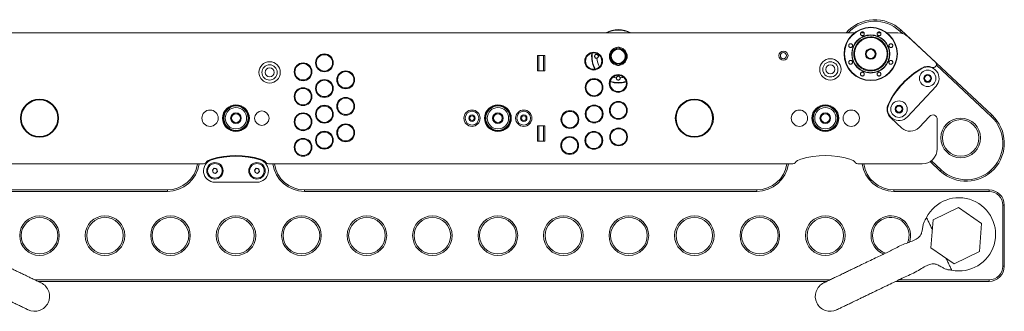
# Model space of a CAD drawing. Header units: millimetres. Extents: x -1492 to 1019, y -120 to 1280.
# Tile 4 of 20: x -1012 to -365, y -120 to 71. Entities that reach past the tile are written whole.
import ezdxf

# ---------------------------------------------------------------- set-up
doc = ezdxf.new("R2010")
doc.units = ezdxf.units.MM

msp = doc.modelspace()

# ---------------------------------------------------------------- linework, layer by layer
at = {"color": 7, "linetype": 'Continuous', "lineweight": 15}
for p, q in [((-1112, 62.11), (-463.32, 62.11)), ((-459.17, 62.11), (-457.12, 62.11)), ((-448.24, 62.11), (-446.17, 62.11)), ((-442.05, 62.11), (-434.87, 62.11)), ((-432.89, 63.94), (-433.57, 63.21)), ((-431.92, 61.67), (-433.57, 63.21)), ((-432.89, 63.94), (-372.93, 8.02)), ((-428.05, 59.43), (-410.14, 42.73)), ((-666.59, 47.11), (-671.59, 47.11)), ((-671.59, 37.11), (-671.59, 47.11)), ((-670.59, 37.11), (-670.59, 47.11)), ((-667.59, 47.11), (-667.59, 37.11)), ((-666.59, 47.11), (-666.59, 37.11)), ((-635.83, 48.74), (-635.96, 46.66)), ((-410.05, 39.89), (-410.05, 39.9)), ((-373.61, 7.29), (-409.56, 40.82)), ((-671.59, 37.11), (-666.59, 37.11)), ((-428.63, 6.93), (-409.82, 27.1)), ((-876.85, 9.27), (-876.86, 9.27)), ((-704.85, 9.27), (-704.86, 9.27)), ((-489.85, 9.27), (-489.86, 9.27)), ((-414.19, 7.31), (-420.96, 0.05)), ((-372.93, 8.02), (-373.61, 7.29)), ((-671.59, 1.11), (-666.59, 1.11)), ((-671.59, -8.89), (-671.59, 1.11)), ((-670.59, -8.89), (-670.59, 1.11)), ((-667.59, 1.11), (-667.59, -8.89)), ((-666.59, 1.11), (-666.59, -8.89)), ((-432.27, -0.35), (-439.44, 6.34)), ((-409, -13.89), (-409, 5.26)), ((-666.59, -8.89), (-671.59, -8.89)), ((-890.89, -23.89), (-1063.1, -23.89)), ((-503.89, -23.89), (-848.1, -23.89)), ((-419, -23.89), (-461.1, -23.89)), ((-407.03, -28.54), (-413.67, -22.35)), ((-412.83, -21.76), (-406.35, -27.81)), ((-884.98, -27.92), (-883.74, -26.7)), ((-884.54, -29.61), (-884.98, -27.92)), ((-882.86, -30.07), (-884.54, -29.61)), ((-883.74, -26.7), (-882.06, -27.16)), ((-881.62, -28.85), (-882.86, -30.07)), ((-882.06, -27.16), (-881.62, -28.85)), ((-857.38, -27.92), (-856.14, -26.7)), ((-856.94, -29.61), (-857.38, -27.92)), ((-855.26, -30.07), (-856.94, -29.61)), ((-856.14, -26.7), (-854.46, -27.16)), ((-854.02, -28.85), (-855.26, -30.07)), ((-854.46, -27.16), (-854.02, -28.85)), ((-406.35, -27.81), (-407.03, -28.54)), ((-883.3, -35.89), (-855.71, -35.89)), ((-1039.5, -40.89), (-914.5, -40.89)), ((-914.5, -41.89), (-1039.5, -41.89)), ((-914.5, -40.89), (-914.5, -41.89)), ((-824.5, -41.89), (-824.5, -40.89)), ((-824.5, -40.89), (-527.5, -40.89)), ((-527.5, -41.89), (-824.5, -41.89)), ((-527.5, -41.89), (-527.5, -40.89)), ((-437.5, -41.89), (-437.5, -40.89)), ((-437.5, -40.89), (-375, -40.89)), ((-375, -41.89), (-437.5, -41.89)), ((-375, -41.89), (-375, -40.89)), ((-366, -90.89), (-366, -50.89)), ((-366, -50.89), (-365, -50.89)), ((-365, -50.89), (-365, -90.89)), ((-395.1, -52.46), (-411.76, -60.47)), ((-379.85, -62.88), (-395.1, -52.46)), ((-411.76, -60.47), (-413.15, -78.89)), ((-381.24, -81.3), (-379.85, -62.88)), ((-413.15, -78.89), (-397.89, -89.31)), ((-397.89, -89.31), (-381.24, -81.3)), ((-366, -90.89), (-365, -90.89)), ((-1001.56, -99.89), (-479.43, -99.89)), ((-481.51, -100.89), (-999.48, -100.89)), ((-375, -100.89), (-436.33, -100.89)), ((-434.26, -99.89), (-375, -99.89)), ((-375, -100.89), (-375, -99.89))]:
    msp.add_line(p, q, dxfattribs=at)
at = {"color": 8, "linetype": 'Continuous', "lineweight": 15}
msp.add_line((-632.48, 48.45), (-632.54, 47.9), dxfattribs=at)
at = {"color": 7, "linetype": 'Continuous', "lineweight": 15}
for centre, radius in [((-452.68, 48.22), 17.5), ((-452.68, 48.22), 17.25), ((-452.68, 48.22), 12.52), ((-452.68, 48.22), 10.69), ((-811.43, 42.39), 5.85), ((-811.43, 42.39), 5.35), ((-634.61, 43.53), 5.85), ((-634.61, 43.53), 5.35), ((-618.46, 46.66), 5), ((-618.46, 46.66), 4.6), ((-510, 47.11), 3), ((-510, 47.11), 2), ((-452.68, 48.22), 3.5), ((-452.68, 48.22), 3), ((-847.43, 36.11), 7), ((-847.43, 36.11), 5), ((-847.43, 36.11), 3), ((-825.43, 36.52), 5.85), ((-825.43, 36.52), 5.35), ((-479.19, 38.11), 7), ((-479.19, 38.11), 5), ((-479.19, 38.11), 3), ((-797.43, 31.26), 5.85), ((-797.43, 31.26), 5.35), ((-618.51, 28.89), 5.85), ((-618.51, 28.89), 5.35), ((-415.3, 32.22), 5.4), ((-415.3, 32.22), 2.6), ((-415.3, 32.22), 2.5), ((-415.3, 32.22), 2), ((-825.43, 20.24), 5.85), ((-811.43, 25.6), 5.85), ((-811.43, 25.6), 5.35), ((-634.34, 26.22), 5.85), ((-634.34, 26.22), 5.35), ((-825.43, 20.24), 5.35), ((-797.43, 13.9), 5.85), ((-998.5, 6.11), 12.5), ((-998.5, 6.11), 12), ((-869.5, 6.11), 8.8), ((-869.5, 6.11), 8.3), ((-869.5, 6.11), 8), ((-869.5, 6.11), 7), ((-811.43, 8.71), 5.85), ((-811.43, 8.71), 5.35), ((-797.43, 13.9), 5.35), ((-697.5, 6.11), 8.8), ((-697.5, 6.11), 8.3), ((-697.5, 6.11), 8), ((-697.5, 6.11), 7), ((-634.3, 8.88), 5.85), ((-634.3, 8.88), 5.35), ((-618.39, 11.24), 5.85), ((-618.39, 11.24), 5.35), ((-568.5, 6.11), 12.5), ((-568.5, 6.11), 12), ((-482.5, 6.11), 8.8), ((-482.5, 6.11), 8.3), ((-482.5, 6.11), 8), ((-482.5, 6.11), 7), ((-434.12, 12.04), 5.4), ((-434.12, 12.04), 2.6), ((-434.12, 12.04), 2.5), ((-434.12, 12.04), 2), ((-886.5, 6.11), 5.35), ((-869.5, 6.11), 3.5), ((-869.5, 6.11), 3.4), ((-869.5, 6.11), 2.9), ((-852.5, 6.11), 4.75), ((-825.43, 3.76), 5.85), ((-825.43, 3.76), 5.35), ((-714.5, 6.11), 5.35), ((-714.5, 6.11), 4.5), ((-714.5, 6.11), 2.1), ((-714.5, 6.11), 1.5), ((-697.5, 6.11), 3.5), ((-697.5, 6.11), 3.4), ((-697.5, 6.11), 2.9), ((-680.5, 6.11), 5.35), ((-680.5, 6.11), 4.5), ((-680.5, 6.11), 2.1), ((-680.5, 6.11), 1.5), ((-650.23, 5.22), 5.85), ((-650.23, 5.22), 5.35), ((-499.5, 6.11), 5.35), ((-482.5, 6.11), 3.5), ((-482.5, 6.11), 3.4), ((-482.5, 6.11), 2.9), ((-465.5, 6.11), 5.35), ((-797.43, -3.47), 5.85), ((-797.43, -3.47), 5.35), ((-393.63, -6.86), 13), ((-393.63, -6.86), 12), ((-811.43, -8.3), 5.85), ((-811.43, -8.3), 5.35), ((-650.37, -11.78), 5.85), ((-650.37, -11.78), 5.35), ((-634.52, -8.43), 5.85), ((-634.52, -8.43), 5.35), ((-618.26, -6.16), 5.85), ((-618.26, -6.16), 5.35), ((-825.43, -12.96), 5.85), ((-825.43, -12.96), 5.35), ((-883.3, -28.39), 5.4), ((-883.3, -28.39), 4.82), ((-855.7, -28.39), 5.4), ((-855.7, -28.39), 4.82), ((-998.5, -70.89), 13), ((-955.5, -70.89), 13), ((-912.5, -70.89), 13), ((-869.5, -70.89), 13), ((-826.5, -70.89), 13), ((-783.5, -70.89), 13), ((-740.5, -70.89), 13), ((-697.5, -70.89), 13), ((-654.5, -70.89), 13), ((-611.5, -70.89), 13), ((-568.5, -70.89), 13), ((-525.5, -70.89), 13), ((-482.5, -70.89), 13), ((-998.5, -70.89), 12), ((-955.5, -70.89), 12), ((-912.5, -70.89), 12), ((-869.5, -70.89), 12), ((-826.5, -70.89), 12), ((-783.5, -70.89), 12), ((-740.5, -70.89), 12), ((-697.5, -70.89), 12), ((-654.5, -70.89), 12), ((-611.5, -70.89), 12), ((-568.5, -70.89), 12), ((-525.5, -70.89), 12), ((-482.5, -70.89), 12)]:
    msp.add_circle(centre, radius, dxfattribs=at)
for centre, radius, start, end in [((-449.94, 45.66), 25, 46.9982, 138.83992), ((-449.94, 45.66), 24, 46.9982, 136.71809), ((-618.46, 46.66), 17.5, 61.98896, 118.01104), ((-434.87, 52.11), 10, 47, 90), ((-618.46, 46.66), 5.85, 99.34863, 180), ((-618.46, 46.66), 5.35, 105.01414, 180), ((-618.46, 46.66), 5.85, 279.18427, 80.87295), ((-618.46, 46.66), 5.35, 284.97295, 76.5722), ((-618.46, 46.66), 17.5, 180, 208.75496), ((-618.46, 46.66), 5.85, 180, 261.51012), ((-618.46, 46.66), 5.35, 180, 256.47659), ((-391.57, -8.78), 55.17, 120.06914, 153.92905), ((-415.3, 32.22), 7.8, 67.28318, 120.06914), ((-415.3, 32.22), 7.5, 316.9982, 120.06734), ((-411.52, 41.26), 2, 247.28318, 317), ((-411.51, 41.27), 2, 317, 47), ((-391.57, -8.78), 54.87, 120.06734, 153.92905), ((-618.46, 46.66), 17.5, 252.41132, 287.26625), ((-434.12, 12.04), 7.8, 153.92905, 227), ((-434.12, 12.04), 7.5, 153.92905, 316.9982), ((-412, 5.26), 3, 0, 137), ((-389.98, -10.26), 25, 226.9982, 46.9982), ((-389.98, -10.26), 24, 226.9982, 46.9982), ((-426.81, 5.5), 8, 227, 317), ((-869.5, -73.7), 55.37, 73.06914, 106.93086), ((-869.5, -73.7), 54.87, 73.06914, 106.93086), ((-482.5, -73.7), 55.37, 73.06914, 106.93086), ((-419, -13.89), 10, 270, 0), ((-914.5, -20.89), 21, 270, 351.78679), ((-914.5, -20.89), 20, 270, 351.37307), ((-890.89, -21.89), 2, 270, 319.4584), ((-883.3, -28.39), 7.5, 106.93086, 270), ((-883.29, -28.39), 8, 106.93086, 139.4584), ((-855.71, -28.39), 7.5, 270, 73.06914), ((-855.7, -28.39), 8, 40.5416, 73.06914), ((-848.1, -21.89), 2, 220.5416, 270), ((-824.5, -20.89), 21, 188.21321, 270), ((-824.5, -20.89), 20, 188.62693, 270), ((-527.5, -20.89), 21, 270, 351.78679), ((-527.5, -20.89), 20, 270, 351.37307), ((-503.89, -21.89), 2, 270, 319.4584), ((-496.29, -28.39), 8, 106.93086, 139.4584), ((-468.7, -28.39), 8, 40.5416, 73.06914), ((-461.1, -21.89), 2, 220.5416, 270), ((-437.5, -20.89), 21, 188.21321, 270), ((-437.5, -20.89), 20, 188.62693, 270), ((-883.3, -28.39), 1.51, 134.56537, 194.56537), ((-883.3, -28.39), 1.51, 194.56537, 254.56537), ((-883.3, -28.39), 1.51, 74.56537, 134.56537), ((-883.3, -28.39), 1.51, 254.56537, 314.56537), ((-883.3, -28.39), 1.51, 14.56537, 74.56537), ((-883.3, -28.39), 1.51, 314.56537, 14.56537), ((-855.7, -28.39), 1.51, 134.56537, 194.56537), ((-855.7, -28.39), 1.51, 194.56537, 254.56537), ((-855.7, -28.39), 1.51, 74.56537, 134.56537), ((-855.7, -28.39), 1.51, 254.56537, 314.56537), ((-855.7, -28.39), 1.51, 14.56537, 74.56537), ((-855.7, -28.39), 1.51, 314.56537, 14.56537), ((-375, -50.89), 10, 0, 90), ((-375, -50.89), 9, 0, 90), ((-394.69, -70.02), 24, 258.51081, 152.86235), ((-439.5, -70.89), 13, 340.16435, 180), ((-439.5, -70.89), 12, 336.7484, 180), ((-439.5, -70.89), 13, 180, 249.33498), ((-439.5, -70.89), 12, 180, 253.87725), ((-375, -90.89), 9, 270, 0), ((-375, -90.89), 10, 270, 0), ((-1001.72, -110.69), 9.8, 334.31791, 64.32356), ((-479.28, -110.69), 9.8, 115.67603, 205.68243), ((-1001.72, -110.69), 9.8, 244.31959, 334.32577), ((-479.28, -110.69), 9.8, 205.67409, 295.68039)]:
    msp.add_arc(centre, radius, start, end, dxfattribs=at)
at = {"color": 8, "linetype": 'Continuous', "lineweight": 15}
for radius, start, end in [(17.25, 63.59232, 116.40768), (17.25, 172.90129, 209.03552), (14.14, 184.99667, 209.17196), (14.14, 255.59784, 265.00333), (14.14, 274.99667, 284.07973), (17.25, 252.34581, 270), (17.25, 270, 287.33176)]:
    msp.add_arc((-618.46, 46.66), radius, start, end, dxfattribs=at)
at = {"color": 7, "linetype": 'Continuous', "lineweight": 15}
for points, knots in [([(-464.03, 43.53), (-464.28, 44.24), (-464.79, 45.69), (-465.03, 48.07), (-464.83, 50.53), (-464.1, 52.96), (-462.9, 55.18), (-461.3, 57.07), (-459.43, 58.55), (-457.4, 59.62), (-455.2, 60.3), (-452.83, 60.57), (-450.37, 60.36), (-447.94, 59.63), (-445.72, 58.43), (-443.83, 56.83), (-442.35, 54.97), (-441.28, 52.93), (-440.6, 50.73), (-440.33, 48.37), (-440.54, 45.9), (-441.27, 43.48), (-442.47, 41.25), (-444.07, 39.36), (-445.93, 37.88), (-447.97, 36.81), (-450.17, 36.13), (-452.53, 35.86), (-455, 36.08), (-457.42, 36.8), (-459.65, 38), (-461.54, 39.61), (-463.04, 41.46), (-463.71, 42.85), (-464.03, 43.53)], [0, 0, 0, 0, 0.029129, 0.060003, 0.09216, 0.125, 0.15784, 0.189997, 0.220871, 0.25, 0.279129, 0.310003, 0.34216, 0.375, 0.40784, 0.439997, 0.470871, 0.5, 0.529129, 0.560003, 0.59216, 0.625, 0.65784, 0.689997, 0.720871, 0.75, 0.779129, 0.810003, 0.84216, 0.875, 0.90784, 0.939997, 0.970871, 1, 1, 1, 1]), ([(-463, 43.95), (-463.23, 44.6), (-463.7, 45.92), (-463.92, 48.08), (-463.73, 50.32), (-463.07, 52.53), (-461.97, 54.55), (-460.52, 56.27), (-458.82, 57.62), (-456.97, 58.59), (-454.97, 59.21), (-452.82, 59.45), (-450.58, 59.26), (-448.37, 58.6), (-446.35, 57.51), (-444.63, 56.05), (-443.28, 54.36), (-442.31, 52.5), (-441.69, 50.5), (-441.45, 48.35), (-441.64, 46.11), (-442.3, 43.9), (-443.4, 41.88), (-444.85, 40.16), (-446.54, 38.81), (-448.4, 37.84), (-450.4, 37.22), (-452.55, 36.98), (-454.79, 37.17), (-457, 37.83), (-459.02, 38.93), (-460.74, 40.38), (-462.11, 42.07), (-462.71, 43.34), (-463, 43.95)], [0, 0, 0, 0, 0.029129, 0.060003, 0.09216, 0.125, 0.15784, 0.189997, 0.220871, 0.25, 0.279129, 0.310003, 0.34216, 0.375, 0.40784, 0.439997, 0.470871, 0.5, 0.529129, 0.560003, 0.59216, 0.625, 0.65784, 0.689997, 0.720871, 0.75, 0.779129, 0.810003, 0.84216, 0.875, 0.90784, 0.939997, 0.970871, 1, 1, 1, 1]), ([(-456.95, 61.81), (-456.92, 61.62), (-456.86, 61.28), (-457.03, 60.81), (-457.31, 60.47), (-457.65, 60.26), (-458.03, 60.17), (-458.4, 60.19), (-458.76, 60.32), (-459.08, 60.57), (-459.33, 60.95), (-459.43, 61.42), (-459.34, 61.9), (-459.08, 62.3), (-458.81, 62.5), (-458.53, 62.63), (-458.25, 62.7), (-457.87, 62.67), (-457.5, 62.53), (-457.19, 62.27), (-457.02, 62.01), (-456.96, 61.84), (-456.95, 61.81)], [0, 0, 0, 0, 0.075557, 0.140505, 0.187768, 0.236139, 0.280436, 0.324623, 0.371582, 0.425488, 0.486791, 0.552664, 0.617203, 0.67502, 0.725077, 0.736158, 0.781614, 0.826993, 0.8744, 0.927069, 0.986132, 1, 1, 1, 1]), ([(-446.72, 60.27), (-446.85, 60.23), (-447.09, 60.15), (-447.5, 60.19), (-447.86, 60.34), (-448.15, 60.58), (-448.35, 60.89), (-448.46, 61.26), (-448.45, 61.69), (-448.27, 62.12), (-447.98, 62.42), (-447.65, 62.61), (-447.3, 62.69), (-446.89, 62.66), (-446.53, 62.5), (-446.24, 62.25), (-446.03, 61.93), (-445.93, 61.54), (-445.96, 61.17), (-446.11, 60.77), (-446.36, 60.45), (-446.63, 60.31), (-446.72, 60.27)], [0, 0, 0, 0, 0.049264, 0.098747, 0.14355, 0.185758, 0.230189, 0.280301, 0.337878, 0.401954, 0.467969, 0.500966, 0.549803, 0.598794, 0.644543, 0.688596, 0.734241, 0.784106, 0.839968, 0.883504, 0.959023, 1, 1, 1, 1]), ([(-617.2, 51.98), (-617.33, 52.14), (-617.51, 52.36), (-617.91, 52.58), (-618.32, 52.69), (-618.84, 52.65), (-619.35, 52.42), (-619.74, 52), (-619.93, 51.62), (-619.93, 51.41), (-619.93, 51.4)], [0, 0, 0, 0, 0.1629572, 0.2418194, 0.3726131, 0.5159908, 0.6681436, 0.8258214, 0.9907963, 1, 1, 1, 1]), ([(-617, 51.45), (-617.01, 51.53), (-617.04, 51.72), (-617.14, 51.88), (-617.2, 51.98)], [0, 0, 0, 0, 0.402086, 1, 1, 1, 1]), ([(-465.31, 54.81), (-465.16, 54.7), (-464.87, 54.5), (-464.66, 54.05), (-464.62, 53.62), (-464.71, 53.23), (-464.9, 52.91), (-465.15, 52.68), (-465.47, 52.5), (-465.86, 52.42), (-466.32, 52.5), (-466.73, 52.73), (-467.04, 53.12), (-467.16, 53.58), (-467.12, 54.03), (-466.95, 54.39), (-466.7, 54.68), (-466.35, 54.89), (-465.93, 54.97), (-465.57, 54.93), (-465.38, 54.84), (-465.31, 54.81)], [0, 0, 0, 0, 0.075563, 0.140516, 0.187782, 0.235228, 0.278284, 0.320957, 0.356142, 0.416817, 0.477306, 0.542822, 0.607973, 0.666988, 0.718085, 0.763748, 0.807835, 0.855085, 0.913252, 0.971228, 1, 1, 1, 1]), ([(-438.99, 52.52), (-439.02, 52.51), (-439.23, 52.43), (-439.62, 52.4), (-440.09, 52.56), (-440.43, 52.84), (-440.64, 53.18), (-440.73, 53.56), (-440.71, 53.93), (-440.58, 54.29), (-440.33, 54.62), (-439.95, 54.86), (-439.49, 54.96), (-439.01, 54.87), (-438.61, 54.62), (-438.4, 54.35), (-438.27, 54.07), (-438.2, 53.78), (-438.23, 53.4), (-438.37, 53.04), (-438.62, 52.72), (-438.86, 52.59), (-438.99, 52.52)], [0, 0, 0, 0, 0.014975, 0.090529, 0.155475, 0.202736, 0.251105, 0.2954, 0.339586, 0.386543, 0.440446, 0.502586, 0.566399, 0.630409, 0.688413, 0.738663, 0.751131, 0.796585, 0.841962, 0.889368, 0.942035, 1, 1, 1, 1]), ([(-632.54, 45.43), (-632.73, 45.42), (-633.08, 45.41), (-633.54, 45.65), (-633.86, 46.02), (-633.99, 46.38), (-634.02, 46.72), (-633.97, 47.05), (-633.8, 47.39), (-633.53, 47.68), (-633.17, 47.87), (-632.82, 47.93), (-632.61, 47.9), (-632.54, 47.9)], [0, 0, 0, 0, 0.135841, 0.254004, 0.361961, 0.455565, 0.49952, 0.581268, 0.662877, 0.748132, 0.842849, 0.949069, 1, 1, 1, 1]), ([(-632.54, 47.9), (-632.37, 47.84), (-632.03, 47.74), (-631.71, 47.39), (-631.54, 47.02), (-631.49, 46.66), (-631.54, 46.31), (-631.7, 45.97), (-631.96, 45.67), (-632.27, 45.5), (-632.48, 45.45), (-632.54, 45.43)], [0, 0, 0, 0, 0.166164, 0.313794, 0.411403, 0.499589, 0.591363, 0.682692, 0.808817, 0.936933, 1, 1, 1, 1]), ([(-619.92, 41.88), (-619.9, 41.8), (-619.87, 41.61), (-619.77, 41.45), (-619.71, 41.34)], [0, 0, 0, 0, 0.402102, 1, 1, 1, 1]), ([(-619.71, 41.34), (-619.59, 41.19), (-619.4, 40.97), (-619, 40.75), (-618.59, 40.64), (-618.07, 40.68), (-617.57, 40.91), (-617.15, 41.33), (-617.04, 41.7), (-616.99, 41.89)], [0, 0, 0, 0, 0.164972, 0.244798, 0.377204, 0.522357, 0.676385, 0.836, 1, 1, 1, 1]), ([(-466.38, 43.91), (-466.34, 43.92), (-466.14, 44), (-465.75, 44.03), (-465.28, 43.87), (-464.94, 43.59), (-464.73, 43.25), (-464.64, 42.87), (-464.66, 42.5), (-464.79, 42.14), (-465.04, 41.81), (-465.42, 41.57), (-465.88, 41.48), (-466.36, 41.56), (-466.76, 41.81), (-466.97, 42.09), (-467.1, 42.36), (-467.17, 42.65), (-467.14, 43.03), (-467, 43.39), (-466.74, 43.72), (-466.5, 43.84), (-466.38, 43.91)], [0, 0, 0, 0, 0.014974, 0.090528, 0.155474, 0.202735, 0.251104, 0.295399, 0.339585, 0.386542, 0.440446, 0.502586, 0.566399, 0.630409, 0.688413, 0.738663, 0.75113, 0.796585, 0.841962, 0.889367, 0.942034, 1, 1, 1, 1]), ([(-440.06, 41.62), (-440.21, 41.73), (-440.49, 41.93), (-440.7, 42.38), (-440.75, 42.82), (-440.66, 43.2), (-440.46, 43.53), (-440.22, 43.75), (-439.9, 43.93), (-439.51, 44.01), (-439.05, 43.94), (-438.64, 43.7), (-438.33, 43.31), (-438.2, 42.85), (-438.25, 42.41), (-438.41, 42.04), (-438.67, 41.75), (-439.02, 41.54), (-439.44, 41.46), (-439.8, 41.51), (-439.99, 41.59), (-440.06, 41.62)], [0, 0, 0, 0, 0.075563, 0.140516, 0.187782, 0.235228, 0.278284, 0.320957, 0.356142, 0.416817, 0.477306, 0.542822, 0.607973, 0.666988, 0.718085, 0.763748, 0.807835, 0.855084, 0.913252, 0.971228, 1, 1, 1, 1]), ([(-617.23, 32.58), (-617.22, 32.51), (-617.19, 32.28), (-617.27, 31.89), (-617.53, 31.48), (-617.91, 31.21), (-618.25, 31.12), (-618.55, 31.11), (-618.84, 31.15), (-619.19, 31.33), (-619.47, 31.59), (-619.66, 31.95), (-619.72, 32.3), (-619.7, 32.51), (-619.69, 32.58)], [0, 0, 0, 0, 0.052895, 0.167611, 0.282683, 0.386961, 0.477296, 0.499707, 0.581426, 0.662997, 0.748219, 0.8429, 0.947105, 1, 1, 1, 1]), ([(-619.69, 32.58), (-619.63, 32.76), (-619.53, 33.09), (-619.18, 33.41), (-618.8, 33.59), (-618.43, 33.63), (-618.09, 33.57), (-617.76, 33.43), (-617.47, 33.17), (-617.29, 32.86), (-617.24, 32.65), (-617.23, 32.58)], [0, 0, 0, 0, 0.166162, 0.313799, 0.411403, 0.509648, 0.594523, 0.680131, 0.805652, 0.933121, 1, 1, 1, 1]), ([(-458.65, 36.17), (-458.52, 36.2), (-458.27, 36.28), (-457.87, 36.24), (-457.51, 36.09), (-457.22, 35.85), (-457.02, 35.55), (-456.91, 35.17), (-456.92, 34.74), (-457.09, 34.31), (-457.38, 34.01), (-457.72, 33.83), (-458.07, 33.74), (-458.48, 33.78), (-458.84, 33.93), (-459.13, 34.18), (-459.33, 34.51), (-459.43, 34.89), (-459.41, 35.27), (-459.26, 35.67), (-459.01, 35.98), (-458.74, 36.12), (-458.65, 36.17)], [0, 0, 0, 0, 0.049265, 0.098748, 0.14355, 0.185759, 0.23019, 0.280302, 0.337879, 0.401955, 0.46797, 0.500966, 0.549804, 0.598795, 0.644544, 0.688597, 0.734242, 0.784106, 0.839969, 0.883504, 0.959024, 1, 1, 1, 1]), ([(-448.42, 34.63), (-448.45, 34.81), (-448.51, 35.15), (-448.34, 35.62), (-448.06, 35.96), (-447.72, 36.17), (-447.34, 36.26), (-446.97, 36.24), (-446.61, 36.11), (-446.28, 35.86), (-446.04, 35.48), (-445.94, 35.01), (-446.03, 34.53), (-446.29, 34.13), (-446.56, 33.93), (-446.83, 33.8), (-447.12, 33.73), (-447.5, 33.76), (-447.86, 33.9), (-448.18, 34.16), (-448.35, 34.43), (-448.41, 34.59), (-448.42, 34.63)], [0, 0, 0, 0, 0.075557, 0.140505, 0.187768, 0.236139, 0.280436, 0.324623, 0.371582, 0.425488, 0.486791, 0.552664, 0.617203, 0.67502, 0.725077, 0.736158, 0.781614, 0.826993, 0.8744, 0.927069, 0.986132, 1, 1, 1, 1]), ([(-997.47, -101.85), (-997.58, -101.8), (-997.77, -101.71), (-999.28, -100.99), (-1001.32, -100.01), (-1003.75, -98.84), (-1006.33, -97.59), (-1008.89, -96.36), (-1011.3, -95.21), (-1013.66, -94.07), (-1016.1, -92.9), (-1018.8, -91.6), (-1022.28, -89.93), (-1026.56, -87.86), (-1031.28, -85.58), (-1035.61, -83.54), (-1039.66, -81.62), (-1043.48, -79.67), (-1047.74, -77.43), (-1052.11, -75.73), (-1055.72, -74.52), (-1058.08, -73.27), (-1059.57, -72.19), (-1060.65, -71.2), (-1061.56, -69.76), (-1062.05, -67.78), (-1062.42, -65.45), (-1062.85, -63.18), (-1063.47, -61.4), (-1064.3, -60.11), (-1064.74, -59.39), (-1064.94, -59.07)], [0, 0, 0, 0, 0.061889, 0.118742, 0.170604, 0.217367, 0.25905, 0.295742, 0.327486, 0.354208, 0.383755, 0.414249, 0.446657, 0.498975, 0.551694, 0.596608, 0.637741, 0.68499, 0.733209, 0.781861, 0.824044, 0.846134, 0.860508, 0.877636, 0.888147, 0.909119, 0.935503, 0.956174, 0.975549, 0.989042, 1, 1, 1, 1]), ([(-416.05, -59.07), (-416.36, -59.54), (-417.05, -60.61), (-417.99, -62.46), (-418.47, -64.8), (-418.85, -67.14), (-419.28, -69.3), (-420.17, -71.05), (-421.45, -72.21), (-423.41, -73.62), (-426.45, -74.98), (-430.49, -76.26), (-434.43, -78.05), (-438.06, -79.96), (-441.38, -81.64), (-444.84, -83.28), (-448.66, -85.08), (-452.86, -87.09), (-456.78, -88.99), (-460.07, -90.58), (-462.79, -91.89), (-465.42, -93.15), (-468.08, -94.43), (-470.81, -95.74), (-473.69, -97.13), (-476.58, -98.51), (-479.28, -99.81), (-481.27, -100.77), (-482.58, -101.4), (-483.37, -101.78), (-483.47, -101.83), (-483.52, -101.85)], [0, 0, 0, 0, 0.016464, 0.036841, 0.059025, 0.084321, 0.105257, 0.121978, 0.139753, 0.154817, 0.193473, 0.236955, 0.280798, 0.32236, 0.361476, 0.398724, 0.436757, 0.484335, 0.531913, 0.562096, 0.591251, 0.6228, 0.652316, 0.686923, 0.726495, 0.771025, 0.82063, 0.875363, 0.91467, 0.95621, 1, 1, 1, 1]), ([(-416.04, -59.08), (-416, -59.17), (-415.9, -59.37), (-415.17, -60.9), (-414.14, -63.03), (-413.13, -65.13), (-412.48, -66.5), (-412.25, -66.97)], [0, 0, 0, 0, 0.21729, 0.439085, 0.661209, 0.882305, 1, 1, 1, 1]), ([(-1081.52, -93.54), (-1080.95, -93.48), (-1079.68, -93.36), (-1077.65, -92.93), (-1075.53, -91.85), (-1073.46, -90.68), (-1071.51, -89.67), (-1069.59, -89.27), (-1067.89, -89.55), (-1065.55, -90.2), (-1062.6, -91.72), (-1059.07, -94.08), (-1055.22, -96.04), (-1051.46, -97.68), (-1048.07, -99.23), (-1044.62, -100.9), (-1040.83, -102.76), (-1036.64, -104.78), (-1032.71, -106.66), (-1029.42, -108.24), (-1026.69, -109.55), (-1024.07, -110.81), (-1021.41, -112.09), (-1018.68, -113.41), (-1015.8, -114.79), (-1012.91, -116.18), (-1010.21, -117.48), (-1008.22, -118.43), (-1006.9, -119.07), (-1006.12, -119.44), (-1006.02, -119.49), (-1005.96, -119.52)], [0, 0, 0, 0, 0.0164644, 0.0368409, 0.0590249, 0.0843206, 0.1052573, 0.1219774, 0.139753, 0.1548174, 0.1934727, 0.2369551, 0.2807975, 0.3223602, 0.3614756, 0.3987234, 0.4367565, 0.4843349, 0.531913, 0.5620961, 0.5912514, 0.6227994, 0.6523159, 0.6869228, 0.726495, 0.7710251, 0.8206295, 0.8753635, 0.9146697, 0.9562097, 1, 1, 1, 1]), ([(-475.03, -119.52), (-474.93, -119.47), (-474.73, -119.37), (-473.23, -118.65), (-471.19, -117.67), (-468.75, -116.5), (-466.17, -115.26), (-463.61, -114.03), (-461.2, -112.87), (-458.84, -111.74), (-456.41, -110.56), (-453.7, -109.26), (-450.22, -107.59), (-445.94, -105.54), (-441.21, -103.27), (-436.91, -101.17), (-432.89, -99.2), (-428.97, -97.43), (-424.57, -95.51), (-420.51, -93.16), (-417.31, -91.09), (-414.86, -90.03), (-413.08, -89.54), (-411.63, -89.31), (-409.94, -89.51), (-408.09, -90.35), (-406.04, -91.52), (-404, -92.61), (-402.22, -93.24), (-400.7, -93.39), (-399.85, -93.49), (-399.48, -93.54)], [0, 0, 0, 0, 0.061889, 0.118742, 0.170604, 0.217367, 0.25905, 0.295742, 0.327486, 0.354209, 0.383756, 0.414249, 0.446657, 0.498975, 0.551694, 0.596608, 0.637741, 0.68499, 0.733209, 0.781861, 0.824044, 0.846134, 0.860508, 0.877636, 0.888147, 0.909119, 0.935503, 0.956174, 0.975549, 0.989042, 1, 1, 1, 1]), ([(-403.28, -85.63), (-403.05, -86.11), (-402.39, -87.48), (-401.39, -89.56), (-400.35, -91.72), (-399.69, -93.1), (-399.4, -93.71), (-399.48, -93.54), (-399.48, -93.54)], [0, 0, 0, 0, 0.118667, 0.339193, 0.559615, 0.779954, 0.999919, 1, 1, 1, 1])]:
    msp.add_open_spline(points, degree=3, knots=knots, dxfattribs=at)

doc.saveas('drawing.dxf')
